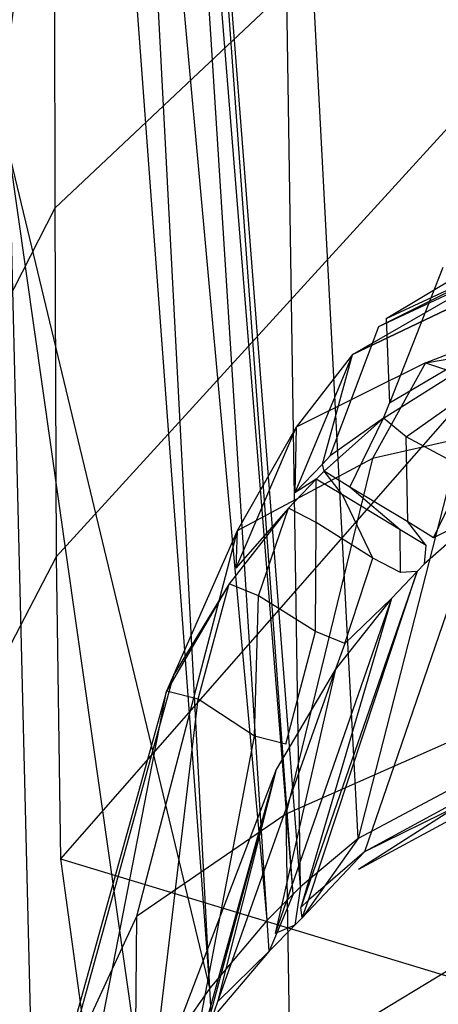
# Model space of a CAD drawing. Extents: x 0 to 0.3, y -0.31 to 0.
# Tile 8 of 27: x 0.034 to 0.058, y -0.122 to -0.066. Entities that reach past the tile are written whole.
import ezdxf

# ---------------------------------------------------------------- set-up
doc = ezdxf.new("R2010")
doc.units = 0
doc.layers.add('L0_URINAL_N_752700__0___REPLACE', color=7, linetype='CONTINUOUS')

msp = doc.modelspace()

# ---------------------------------------------------------------- linework, layer by layer
at = {"layer": 'L0_URINAL_N_752700__0___REPLACE', "color": 8}
for points, invisible_edges in [([(0.076659, -0.021795, 0.504918), (0.048686, -0.023449, 0.500311), (0.053385, -0.112708, 0.445418), (0.076659, -0.021795, 0.504918)], 14), ([(0.076659, -0.021795, 0.504918), (0.053385, -0.112708, 0.445418), (0.070319, -0.103689, 0.450929), (0.076659, -0.021795, 0.504918)], 14), ([(0.050112, -0.115456, 0.443669), (0.048686, -0.023449, 0.500311), (0.043029, -0.02451, 0.498812), (0.050112, -0.115456, 0.443669)], 14), ([(0.053385, -0.112708, 0.445418), (0.048686, -0.023449, 0.500311), (0.050112, -0.115456, 0.443669), (0.053385, -0.112708, 0.445418)], 14), ([(0.049693, -0.115878, 0.443403), (0.043029, -0.02451, 0.498812), (0.04236, -0.025145, 0.498454), (0.049693, -0.115878, 0.443403)], 14), ([(0.050112, -0.115456, 0.443669), (0.043029, -0.02451, 0.498812), (0.049693, -0.115878, 0.443403), (0.050112, -0.115456, 0.443669)], 14), ([(0.04822, -0.117362, 0.44247), (0.04236, -0.025145, 0.498454), (0.040008, -0.027375, 0.497196), (0.04822, -0.117362, 0.44247)], 14), ([(0.049693, -0.115878, 0.443403), (0.04236, -0.025145, 0.498454), (0.04822, -0.117362, 0.44247), (0.049693, -0.115878, 0.443403)], 14), ([(0.036031, -0.026053, 0.505886), (0.032626, -0.027149, 0.504913), (0.02894, -0.066271, 0.479428), (0.036031, -0.026053, 0.505886)], 14), ([(0.036031, -0.026053, 0.505886), (0.02894, -0.066271, 0.479428), (0.029929, -0.066574, 0.476811), (0.036031, -0.026053, 0.505886)], 14), ([(0.036031, -0.026053, 0.505886), (0.029929, -0.066574, 0.476811), (0.036629, -0.026783, 0.503319), (0.036031, -0.026053, 0.505886)], 14), ([(0.036629, -0.026783, 0.503319), (0.029929, -0.066574, 0.476811), (0.03211, -0.066315, 0.476056), (0.036629, -0.026783, 0.503319)], 14), ([(0.036629, -0.026783, 0.503319), (0.03211, -0.066315, 0.476056), (0.03769, -0.029617, 0.499463), (0.036629, -0.026783, 0.503319)], 14), ([(0.044957, -0.121242, 0.440052), (0.040008, -0.027375, 0.497196), (0.038447, -0.033388, 0.494686), (0.044957, -0.121242, 0.440052)], 14), ([(0.04822, -0.117362, 0.44247), (0.040008, -0.027375, 0.497196), (0.044957, -0.121242, 0.440052), (0.04822, -0.117362, 0.44247)], 14), ([(0.03769, -0.029617, 0.499463), (0.03211, -0.066315, 0.476056), (0.033059, -0.070826, 0.471605), (0.03769, -0.029617, 0.499463)], 14), ([(0.03769, -0.029617, 0.499463), (0.033059, -0.070826, 0.471605), (0.038198, -0.032082, 0.495909), (0.03769, -0.029617, 0.499463)], 14), ([(0.038198, -0.032082, 0.495909), (0.033059, -0.070826, 0.471605), (0.033545, -0.073744, 0.469094), (0.038198, -0.032082, 0.495909)], 14), ([(0.038447, -0.033388, 0.494686), (0.038198, -0.032082, 0.495909), (0.033545, -0.073744, 0.469094), (0.038447, -0.033388, 0.494686)], 14), ([(0.044957, -0.121242, 0.440052), (0.038447, -0.033388, 0.494686), (0.033545, -0.073744, 0.469094), (0.044957, -0.121242, 0.440052)], 14), ([(0.059282, -0.055003, 0.173908), (0.036129, -0.076824, 0.219404), (0.036092, -0.056679, 0.219561), (0.059282, -0.055003, 0.173908)], 14), ([(0.059282, -0.055003, 0.173908), (0.059077, -0.071618, 0.176497), (0.036129, -0.076824, 0.219404), (0.059282, -0.055003, 0.173908)], 14), ([(0.036092, -0.056679, 0.219561), (0.022141, -0.08179, 0.27466), (0.022138, -0.058984, 0.278679), (0.036092, -0.056679, 0.219561)], 14), ([(0.036092, -0.056679, 0.219561), (0.036129, -0.076824, 0.219404), (0.022141, -0.08179, 0.27466), (0.036092, -0.056679, 0.219561)], 14), ([(0.059077, -0.071618, 0.176497), (0.036193, -0.096687, 0.218826), (0.036129, -0.076824, 0.219404), (0.059077, -0.071618, 0.176497)], 14), ([(0.059077, -0.071618, 0.176497), (0.058847, -0.088314, 0.179197), (0.036193, -0.096687, 0.218826), (0.059077, -0.071618, 0.176497)], 14), ([(0.035337, -0.147159, 0.424843), (0.033545, -0.073744, 0.469094), (0.030789, -0.102545, 0.45413), (0.035337, -0.147159, 0.424843)], 14), ([(0.044957, -0.121242, 0.440052), (0.033545, -0.073744, 0.469094), (0.041065, -0.126723, 0.436716), (0.044957, -0.121242, 0.440052)], 14), ([(0.041065, -0.126723, 0.436716), (0.033545, -0.073744, 0.469094), (0.035337, -0.147159, 0.424843), (0.041065, -0.126723, 0.436716)], 14), ([(0.036129, -0.076824, 0.219404), (0.022159, -0.104092, 0.26987), (0.022141, -0.08179, 0.27466), (0.036129, -0.076824, 0.219404)], 14), ([(0.036129, -0.076824, 0.219404), (0.036193, -0.096687, 0.218826), (0.022159, -0.104092, 0.26987), (0.036129, -0.076824, 0.219404)], 14), ([(0.064855, -0.07719, 0.339405), (0.054993, -0.08312, 0.357462), (0.061896, -0.079892, 0.337006), (0.064855, -0.07719, 0.339405)], 13), ([(0.054993, -0.08312, 0.357462), (0.064855, -0.07719, 0.339405), (0.05822, -0.08021, 0.359946), (0.054993, -0.08312, 0.357462)], 14), ([(0.071899, -0.078055, 0.391256), (0.054834, -0.08878, 0.38565), (0.055169, -0.087931, 0.383105), (0.071899, -0.078055, 0.391256)], 13), ([(0.054834, -0.08878, 0.38565), (0.071899, -0.078055, 0.391256), (0.07163, -0.07887, 0.393805), (0.054834, -0.08878, 0.38565)], 14), ([(0.071899, -0.078055, 0.391256), (0.055169, -0.087931, 0.383105), (0.05822, -0.08021, 0.359946), (0.071899, -0.078055, 0.391256)], 14), ([(0.07163, -0.07887, 0.393805), (0.056126, -0.089852, 0.384768), (0.054834, -0.08878, 0.38565), (0.07163, -0.07887, 0.393805)], 13), ([(0.056126, -0.089852, 0.384768), (0.07163, -0.07887, 0.393805), (0.072491, -0.080197, 0.392713), (0.056126, -0.089852, 0.384768)], 14), ([(0.061896, -0.079892, 0.337006), (0.054567, -0.083572, 0.357076), (0.061506, -0.080311, 0.336633), (0.061896, -0.079892, 0.337006)], 13), ([(0.054567, -0.083572, 0.357076), (0.061896, -0.079892, 0.337006), (0.054993, -0.08312, 0.357462), (0.054567, -0.083572, 0.357076)], 14), ([(0.061506, -0.080311, 0.336633), (0.053071, -0.085158, 0.355719), (0.060138, -0.081783, 0.335321), (0.061506, -0.080311, 0.336633)], 13), ([(0.053071, -0.085158, 0.355719), (0.061506, -0.080311, 0.336633), (0.054567, -0.083572, 0.357076), (0.053071, -0.085158, 0.355719)], 14), ([(0.05822, -0.08021, 0.359946), (0.055169, -0.087931, 0.383105), (0.054993, -0.08312, 0.357462), (0.05822, -0.08021, 0.359946)], 14), ([(0.072491, -0.080197, 0.392713), (0.05956, -0.091701, 0.383246), (0.056126, -0.089852, 0.384768), (0.072491, -0.080197, 0.392713)], 13), ([(0.070951, -0.080402, 0.303414), (0.057225, -0.085629, 0.331878), (0.068376, -0.083733, 0.300542), (0.070951, -0.080402, 0.303414)], 13), ([(0.057225, -0.085629, 0.331878), (0.070951, -0.080402, 0.303414), (0.060138, -0.081783, 0.335321), (0.057225, -0.085629, 0.331878)], 14), ([(0.060138, -0.081783, 0.335321), (0.053071, -0.085158, 0.355719), (0.057225, -0.085629, 0.331878), (0.060138, -0.081783, 0.335321)], 14), ([(0.051804, -0.090937, 0.380622), (0.054567, -0.083572, 0.357076), (0.054993, -0.08312, 0.357462), (0.051804, -0.090937, 0.380622)], 14), ([(0.054993, -0.08312, 0.357462), (0.055169, -0.087931, 0.383105), (0.051804, -0.090937, 0.380622), (0.054993, -0.08312, 0.357462)], 14), ([(0.054567, -0.083572, 0.357076), (0.051804, -0.090937, 0.380622), (0.051359, -0.091404, 0.380236), (0.054567, -0.083572, 0.357076)], 13), ([(0.051359, -0.091404, 0.380236), (0.053071, -0.085158, 0.355719), (0.054567, -0.083572, 0.357076), (0.051359, -0.091404, 0.380236)], 14), ([(0.057225, -0.085629, 0.331878), (0.065701, -0.088455, 0.29645), (0.068376, -0.083733, 0.300542), (0.057225, -0.085629, 0.331878)], 14), ([(0.053071, -0.085158, 0.355719), (0.049794, -0.093043, 0.378883), (0.049867, -0.089307, 0.352164), (0.053071, -0.085158, 0.355719)], 14), ([(0.053071, -0.085158, 0.355719), (0.051359, -0.091404, 0.380236), (0.049794, -0.093043, 0.378883), (0.053071, -0.085158, 0.355719)], 13), ([(0.053071, -0.085158, 0.355719), (0.049867, -0.089307, 0.352164), (0.057225, -0.085629, 0.331878), (0.053071, -0.085158, 0.355719)], 14), ([(0.057225, -0.085629, 0.331878), (0.049867, -0.089307, 0.352164), (0.054204, -0.09108, 0.326969), (0.057225, -0.085629, 0.331878)], 14), ([(0.065701, -0.088455, 0.29645), (0.057225, -0.085629, 0.331878), (0.054204, -0.09108, 0.326969), (0.065701, -0.088455, 0.29645)], 13), ([(0.054834, -0.08878, 0.38565), (0.051804, -0.090937, 0.380622), (0.055169, -0.087931, 0.383105), (0.054834, -0.08878, 0.38565)], 14), ([(0.058847, -0.088314, 0.179197), (0.036441, -0.113869, 0.217587), (0.036193, -0.096687, 0.218826), (0.058847, -0.088314, 0.179197)], 14), ([(0.058847, -0.088314, 0.179197), (0.059389, -0.105028, 0.181792), (0.036441, -0.113869, 0.217587), (0.058847, -0.088314, 0.179197)], 14), ([(0.065701, -0.088455, 0.29645), (0.054204, -0.09108, 0.326969), (0.061291, -0.106007, 0.281081), (0.065701, -0.088455, 0.29645)], 14), ([(0.054834, -0.08878, 0.38565), (0.052921, -0.092713, 0.382414), (0.051454, -0.091797, 0.383168), (0.054834, -0.08878, 0.38565)], 13), ([(0.051804, -0.090937, 0.380622), (0.054834, -0.08878, 0.38565), (0.051454, -0.091797, 0.383168), (0.051804, -0.090937, 0.380622)], 13), ([(0.052921, -0.092713, 0.382414), (0.054834, -0.08878, 0.38565), (0.056126, -0.089852, 0.384768), (0.052921, -0.092713, 0.382414)], 14), ([(0.049867, -0.089307, 0.352164), (0.049794, -0.093043, 0.378883), (0.04643, -0.097332, 0.37534), (0.049867, -0.089307, 0.352164)], 14), ([(0.049867, -0.089307, 0.352164), (0.04643, -0.097332, 0.37534), (0.046511, -0.095194, 0.347104), (0.049867, -0.089307, 0.352164)], 14), ([(0.049867, -0.089307, 0.352164), (0.046511, -0.095194, 0.347104), (0.054204, -0.09108, 0.326969), (0.049867, -0.089307, 0.352164)], 14), ([(0.056126, -0.089852, 0.384768), (0.056219, -0.094684, 0.380792), (0.052921, -0.092713, 0.382414), (0.056126, -0.089852, 0.384768)], 13), ([(0.056219, -0.094684, 0.380792), (0.056126, -0.089852, 0.384768), (0.05956, -0.091701, 0.383246), (0.056219, -0.094684, 0.380792)], 14), ([(0.054204, -0.09108, 0.326969), (0.046511, -0.095194, 0.347104), (0.049282, -0.111319, 0.308528), (0.054204, -0.09108, 0.326969)], 14), ([(0.054204, -0.09108, 0.326969), (0.049282, -0.111319, 0.308528), (0.061291, -0.106007, 0.281081), (0.054204, -0.09108, 0.326969)], 14), ([(0.051454, -0.091797, 0.383168), (0.051359, -0.091404, 0.380236), (0.051804, -0.090937, 0.380622), (0.051454, -0.091797, 0.383168)], 14), ([(0.051006, -0.092265, 0.382782), (0.049794, -0.093043, 0.378883), (0.051359, -0.091404, 0.380236), (0.051006, -0.092265, 0.382782)], 14), ([(0.051359, -0.091404, 0.380236), (0.051454, -0.091797, 0.383168), (0.051006, -0.092265, 0.382782), (0.051359, -0.091404, 0.380236)], 13), ([(0.051454, -0.091797, 0.383168), (0.052494, -0.093159, 0.382046), (0.051006, -0.092265, 0.382782), (0.051454, -0.091797, 0.383168)], 13), ([(0.052494, -0.093159, 0.382046), (0.051454, -0.091797, 0.383168), (0.052921, -0.092713, 0.382414), (0.052494, -0.093159, 0.382046)], 14), ([(0.05956, -0.091701, 0.383246), (0.057687, -0.0956, 0.380038), (0.056219, -0.094684, 0.380792), (0.05956, -0.091701, 0.383246)], 13), ([(0.057687, -0.0956, 0.380038), (0.05956, -0.091701, 0.383246), (0.060853, -0.092774, 0.382364), (0.057687, -0.0956, 0.380038)], 14), ([(0.051006, -0.092265, 0.382782), (0.050996, -0.094727, 0.380756), (0.049434, -0.09391, 0.381429), (0.051006, -0.092265, 0.382782)], 13), ([(0.049794, -0.093043, 0.378883), (0.051006, -0.092265, 0.382782), (0.049434, -0.09391, 0.381429), (0.049794, -0.093043, 0.378883)], 13), ([(0.050996, -0.094727, 0.380756), (0.051006, -0.092265, 0.382782), (0.052494, -0.093159, 0.382046), (0.050996, -0.094727, 0.380756)], 14), ([(0.052921, -0.092713, 0.382414), (0.055779, -0.095144, 0.380413), (0.052494, -0.093159, 0.382046), (0.052921, -0.092713, 0.382414)], 13), ([(0.055779, -0.095144, 0.380413), (0.052921, -0.092713, 0.382414), (0.056219, -0.094684, 0.380792), (0.055779, -0.095144, 0.380413)], 14), ([(0.060345, -0.094254, 0.386598), (0.057687, -0.0956, 0.380038), (0.060853, -0.092774, 0.382364), (0.060345, -0.094254, 0.386598)], 14), ([(0.049434, -0.09391, 0.381429), (0.04643, -0.097332, 0.37534), (0.049794, -0.093043, 0.378883), (0.049434, -0.09391, 0.381429)], 14), ([(0.052494, -0.093159, 0.382046), (0.054232, -0.096762, 0.379082), (0.050996, -0.094727, 0.380756), (0.052494, -0.093159, 0.382046)], 13), ([(0.054232, -0.096762, 0.379082), (0.052494, -0.093159, 0.382046), (0.055779, -0.095144, 0.380413), (0.054232, -0.096762, 0.379082)], 14), ([(0.049434, -0.09391, 0.381429), (0.047719, -0.098899, 0.377324), (0.046052, -0.098214, 0.377887), (0.049434, -0.09391, 0.381429)], 13), ([(0.04643, -0.097332, 0.37534), (0.049434, -0.09391, 0.381429), (0.046052, -0.098214, 0.377887), (0.04643, -0.097332, 0.37534)], 13), ([(0.047719, -0.098899, 0.377324), (0.049434, -0.09391, 0.381429), (0.050996, -0.094727, 0.380756), (0.047719, -0.098899, 0.377324)], 14), ([(0.060345, -0.094254, 0.386598), (0.053755, -0.113471, 0.441587), (0.057177, -0.097074, 0.384313), (0.060345, -0.094254, 0.386598)], 14), ([(0.070445, -0.10441, 0.447113), (0.053755, -0.113471, 0.441587), (0.060345, -0.094254, 0.386598), (0.070445, -0.10441, 0.447113)], 14), ([(0.056219, -0.094684, 0.380792), (0.057267, -0.096039, 0.379677), (0.055779, -0.095144, 0.380413), (0.056219, -0.094684, 0.380792)], 13), ([(0.057267, -0.096039, 0.379677), (0.056219, -0.094684, 0.380792), (0.057687, -0.0956, 0.380038), (0.057267, -0.096039, 0.379677)], 14), ([(0.057687, -0.0956, 0.380038), (0.060345, -0.094254, 0.386598), (0.057177, -0.097074, 0.384313), (0.057687, -0.0956, 0.380038)], 13), ([(0.046511, -0.095194, 0.347104), (0.042879, -0.103424, 0.370305), (0.040766, -0.117158, 0.32812), (0.046511, -0.095194, 0.347104)], 14), ([(0.046511, -0.095194, 0.347104), (0.040766, -0.117158, 0.32812), (0.049282, -0.111319, 0.308528), (0.046511, -0.095194, 0.347104)], 14), ([(0.046511, -0.095194, 0.347104), (0.04643, -0.097332, 0.37534), (0.042879, -0.103424, 0.370305), (0.046511, -0.095194, 0.347104)], 14), ([(0.050996, -0.094727, 0.380756), (0.050961, -0.100926, 0.375655), (0.047719, -0.098899, 0.377324), (0.050996, -0.094727, 0.380756)], 13), ([(0.050961, -0.100926, 0.375655), (0.050996, -0.094727, 0.380756), (0.054232, -0.096762, 0.379082), (0.050961, -0.100926, 0.375655)], 14), ([(0.055779, -0.095144, 0.380413), (0.055794, -0.097579, 0.37841), (0.054232, -0.096762, 0.379082), (0.055779, -0.095144, 0.380413)], 13), ([(0.055794, -0.097579, 0.37841), (0.055779, -0.095144, 0.380413), (0.057267, -0.096039, 0.379677), (0.055794, -0.097579, 0.37841)], 14), ([(0.057177, -0.097074, 0.384313), (0.057267, -0.096039, 0.379677), (0.057687, -0.0956, 0.380038), (0.057177, -0.097074, 0.384313)], 14), ([(0.056758, -0.097512, 0.383959), (0.055794, -0.097579, 0.37841), (0.057267, -0.096039, 0.379677), (0.056758, -0.097512, 0.383959)], 14), ([(0.057267, -0.096039, 0.379677), (0.057177, -0.097074, 0.384313), (0.056758, -0.097512, 0.383959), (0.057267, -0.096039, 0.379677)], 13), ([(0.036193, -0.096687, 0.218826), (0.022159, -0.123676, 0.26434), (0.022159, -0.104092, 0.26987), (0.036193, -0.096687, 0.218826)], 14), ([(0.036193, -0.096687, 0.218826), (0.036441, -0.113869, 0.217587), (0.022159, -0.123676, 0.26434), (0.036193, -0.096687, 0.218826)], 14), ([(0.054232, -0.096762, 0.379082), (0.052627, -0.101611, 0.375092), (0.050961, -0.100926, 0.375655), (0.054232, -0.096762, 0.379082)], 13), ([(0.052627, -0.101611, 0.375092), (0.054232, -0.096762, 0.379082), (0.055794, -0.097579, 0.37841), (0.052627, -0.101611, 0.375092)], 14), ([(0.046052, -0.098214, 0.377887), (0.042879, -0.103424, 0.370305), (0.04643, -0.097332, 0.37534), (0.046052, -0.098214, 0.377887)], 14), ([(0.056758, -0.097512, 0.383959), (0.050556, -0.11622, 0.439833), (0.050138, -0.116643, 0.439561), (0.056758, -0.097512, 0.383959)], 13), ([(0.056758, -0.097512, 0.383959), (0.050138, -0.116643, 0.439561), (0.055285, -0.099048, 0.382714), (0.056758, -0.097512, 0.383959)], 14), ([(0.050556, -0.11622, 0.439833), (0.056758, -0.097512, 0.383959), (0.057177, -0.097074, 0.384313), (0.050556, -0.11622, 0.439833)], 14), ([(0.053755, -0.113471, 0.441587), (0.050556, -0.11622, 0.439833), (0.057177, -0.097074, 0.384313), (0.053755, -0.113471, 0.441587)], 14), ([(0.055794, -0.097579, 0.37841), (0.056758, -0.097512, 0.383959), (0.055285, -0.099048, 0.382714), (0.055794, -0.097579, 0.37841)], 13), ([(0.055285, -0.099048, 0.382714), (0.052627, -0.101611, 0.375092), (0.055794, -0.097579, 0.37841), (0.055285, -0.099048, 0.382714)], 14), ([(0.046052, -0.098214, 0.377887), (0.044277, -0.10479, 0.372476), (0.04248, -0.104329, 0.372855), (0.046052, -0.098214, 0.377887)], 13), ([(0.042879, -0.103424, 0.370305), (0.046052, -0.098214, 0.377887), (0.04248, -0.104329, 0.372855), (0.042879, -0.103424, 0.370305)], 13), ([(0.044277, -0.10479, 0.372476), (0.046052, -0.098214, 0.377887), (0.047719, -0.098899, 0.377324), (0.044277, -0.10479, 0.372476)], 14), ([(0.047719, -0.098899, 0.377324), (0.047483, -0.106879, 0.370757), (0.044277, -0.10479, 0.372476), (0.047719, -0.098899, 0.377324)], 13), ([(0.047483, -0.106879, 0.370757), (0.047719, -0.098899, 0.377324), (0.050961, -0.100926, 0.375655), (0.047483, -0.106879, 0.370757)], 14), ([(0.055285, -0.099048, 0.382714), (0.050138, -0.116643, 0.439561), (0.048673, -0.118128, 0.438609), (0.055285, -0.099048, 0.382714)], 14), ([(0.055285, -0.099048, 0.382714), (0.048673, -0.118128, 0.438609), (0.05211, -0.103069, 0.379455), (0.055285, -0.099048, 0.382714)], 14), ([(0.052627, -0.101611, 0.375092), (0.055285, -0.099048, 0.382714), (0.05211, -0.103069, 0.379455), (0.052627, -0.101611, 0.375092)], 13), ([(0.050961, -0.100926, 0.375655), (0.04928, -0.10734, 0.370378), (0.047483, -0.106879, 0.370757), (0.050961, -0.100926, 0.375655)], 13), ([(0.04928, -0.10734, 0.370378), (0.050961, -0.100926, 0.375655), (0.052627, -0.101611, 0.375092), (0.04928, -0.10734, 0.370378)], 14), ([(0.052627, -0.101611, 0.375092), (0.05211, -0.103069, 0.379455), (0.04928, -0.10734, 0.370378), (0.052627, -0.101611, 0.375092)], 14), ([(0.035337, -0.147159, 0.424843), (0.030789, -0.102545, 0.45413), (0.034, -0.161423, 0.416376), (0.035337, -0.147159, 0.424843)], 14), ([(0.05211, -0.103069, 0.379455), (0.048673, -0.118128, 0.438609), (0.045391, -0.122004, 0.436124), (0.05211, -0.103069, 0.379455)], 14), ([(0.05211, -0.103069, 0.379455), (0.045391, -0.122004, 0.436124), (0.048729, -0.108779, 0.37483), (0.05211, -0.103069, 0.379455)], 14), ([(0.05211, -0.103069, 0.379455), (0.048729, -0.108779, 0.37483), (0.04928, -0.10734, 0.370378), (0.05211, -0.103069, 0.379455)], 14), ([(0.042879, -0.103424, 0.370305), (0.04248, -0.104329, 0.372855), (0.036577, -0.126243, 0.351438), (0.042879, -0.103424, 0.370305)], 14), ([(0.042879, -0.103424, 0.370305), (0.036577, -0.126243, 0.351438), (0.040766, -0.117158, 0.32812), (0.042879, -0.103424, 0.370305)], 14), ([(0.070319, -0.103689, 0.450929), (0.053385, -0.112708, 0.445418), (0.05341, -0.114477, 0.444465), (0.070319, -0.103689, 0.450929)], 14), ([(0.070319, -0.103689, 0.450929), (0.05341, -0.114477, 0.444465), (0.070146, -0.105427, 0.449889), (0.070319, -0.103689, 0.450929)], 14), ([(0.04248, -0.104329, 0.372855), (0.037994, -0.127412, 0.353861), (0.036116, -0.127241, 0.354001), (0.04248, -0.104329, 0.372855)], 13), ([(0.04248, -0.104329, 0.372855), (0.036116, -0.127241, 0.354001), (0.036577, -0.126243, 0.351438), (0.04248, -0.104329, 0.372855)], 14), ([(0.037994, -0.127412, 0.353861), (0.04248, -0.104329, 0.372855), (0.044277, -0.10479, 0.372476), (0.037994, -0.127412, 0.353861)], 14), ([(0.044277, -0.10479, 0.372476), (0.041442, -0.128632, 0.352857), (0.037994, -0.127412, 0.353861), (0.044277, -0.10479, 0.372476)], 13), ([(0.041442, -0.128632, 0.352857), (0.044277, -0.10479, 0.372476), (0.047483, -0.106879, 0.370757), (0.041442, -0.128632, 0.352857)], 14), ([(0.070146, -0.105427, 0.449889), (0.053755, -0.113471, 0.441587), (0.070445, -0.10441, 0.447113), (0.070146, -0.105427, 0.449889)], 14), ([(0.059389, -0.105028, 0.181792), (0.061748, -0.121539, 0.184195), (0.036441, -0.113869, 0.217587), (0.059389, -0.105028, 0.181792)], 14), ([(0.070146, -0.105427, 0.449889), (0.05341, -0.114477, 0.444465), (0.053755, -0.113471, 0.441587), (0.070146, -0.105427, 0.449889)], 14), ([(0.061291, -0.106007, 0.281081), (0.049282, -0.111319, 0.308528), (0.06142, -0.118471, 0.270044), (0.061291, -0.106007, 0.281081)], 14), ([(0.047483, -0.106879, 0.370757), (0.04332, -0.128803, 0.352716), (0.041442, -0.128632, 0.352857), (0.047483, -0.106879, 0.370757)], 13), ([(0.04332, -0.128803, 0.352716), (0.047483, -0.106879, 0.370757), (0.04928, -0.10734, 0.370378), (0.04332, -0.128803, 0.352716)], 14), ([(0.048729, -0.108779, 0.37483), (0.04332, -0.128803, 0.352716), (0.04928, -0.10734, 0.370378), (0.048729, -0.108779, 0.37483)], 14), ([(0.048729, -0.108779, 0.37483), (0.045391, -0.122004, 0.436124), (0.041571, -0.12747, 0.432651), (0.048729, -0.108779, 0.37483)], 14), ([(0.048729, -0.108779, 0.37483), (0.041571, -0.12747, 0.432651), (0.042783, -0.13017, 0.357561), (0.048729, -0.108779, 0.37483)], 14), ([(0.04332, -0.128803, 0.352716), (0.048729, -0.108779, 0.37483), (0.042783, -0.13017, 0.357561), (0.04332, -0.128803, 0.352716)], 13), ([(0.049282, -0.111319, 0.308528), (0.040766, -0.117158, 0.32812), (0.0495, -0.12567, 0.295287), (0.049282, -0.111319, 0.308528)], 14), ([(0.049282, -0.111319, 0.308528), (0.0495, -0.12567, 0.295287), (0.06142, -0.118471, 0.270044), (0.049282, -0.111319, 0.308528)], 14), ([(0.050209, -0.117222, 0.442739), (0.053385, -0.112708, 0.445418), (0.050112, -0.115456, 0.443669), (0.050209, -0.117222, 0.442739)], 13), ([(0.053385, -0.112708, 0.445418), (0.050209, -0.117222, 0.442739), (0.05341, -0.114477, 0.444465), (0.053385, -0.112708, 0.445418)], 14), ([(0.053755, -0.113471, 0.441587), (0.050209, -0.117222, 0.442739), (0.050556, -0.11622, 0.439833), (0.053755, -0.113471, 0.441587)], 13), ([(0.050209, -0.117222, 0.442739), (0.053755, -0.113471, 0.441587), (0.05341, -0.114477, 0.444465), (0.050209, -0.117222, 0.442739)], 14), ([(0.036441, -0.113869, 0.217587), (0.03897, -0.1322, 0.21608), (0.022159, -0.123676, 0.26434), (0.036441, -0.113869, 0.217587)], 14), ([(0.036441, -0.113869, 0.217587), (0.061748, -0.121539, 0.184195), (0.03897, -0.1322, 0.21608), (0.036441, -0.113869, 0.217587)], 14), ([(0.049792, -0.117644, 0.442472), (0.050112, -0.115456, 0.443669), (0.049693, -0.115878, 0.443403), (0.049792, -0.117644, 0.442472)], 13), ([(0.050112, -0.115456, 0.443669), (0.049792, -0.117644, 0.442472), (0.050209, -0.117222, 0.442739), (0.050112, -0.115456, 0.443669)], 14), ([(0.048327, -0.119127, 0.441534), (0.049693, -0.115878, 0.443403), (0.04822, -0.117362, 0.44247), (0.048327, -0.119127, 0.441534)], 13), ([(0.049693, -0.115878, 0.443403), (0.048327, -0.119127, 0.441534), (0.049792, -0.117644, 0.442472), (0.049693, -0.115878, 0.443403)], 14), ([(0.050209, -0.117222, 0.442739), (0.050138, -0.116643, 0.439561), (0.050556, -0.11622, 0.439833), (0.050209, -0.117222, 0.442739)], 14), ([(0.049792, -0.117644, 0.442472), (0.048673, -0.118128, 0.438609), (0.050138, -0.116643, 0.439561), (0.049792, -0.117644, 0.442472)], 14), ([(0.050138, -0.116643, 0.439561), (0.050209, -0.117222, 0.442739), (0.049792, -0.117644, 0.442472), (0.050138, -0.116643, 0.439561)], 13), ([(0.040766, -0.117158, 0.32812), (0.036577, -0.126243, 0.351438), (0.040657, -0.132853, 0.314477), (0.040766, -0.117158, 0.32812)], 14), ([(0.040766, -0.117158, 0.32812), (0.040657, -0.132853, 0.314477), (0.0495, -0.12567, 0.295287), (0.040766, -0.117158, 0.32812)], 14), ([(0.04822, -0.117362, 0.44247), (0.044957, -0.121242, 0.440052), (0.04504, -0.122995, 0.43909), (0.04822, -0.117362, 0.44247)], 14), ([(0.048327, -0.119127, 0.441534), (0.04822, -0.117362, 0.44247), (0.04504, -0.122995, 0.43909), (0.048327, -0.119127, 0.441534)], 14), ([(0.048673, -0.118128, 0.438609), (0.049792, -0.117644, 0.442472), (0.048327, -0.119127, 0.441534), (0.048673, -0.118128, 0.438609)], 13), ([(0.048327, -0.119127, 0.441534), (0.045391, -0.122004, 0.436124), (0.048673, -0.118128, 0.438609), (0.048327, -0.119127, 0.441534)], 14), ([(0.06142, -0.118471, 0.270044), (0.0495, -0.12567, 0.295287), (0.062663, -0.126404, 0.262967), (0.06142, -0.118471, 0.270044)], 14), ([(0.045391, -0.122004, 0.436124), (0.048327, -0.119127, 0.441534), (0.04504, -0.122995, 0.43909), (0.045391, -0.122004, 0.436124)], 13), ([(0.061748, -0.121539, 0.184195), (0.06937, -0.138259, 0.186421), (0.03897, -0.1322, 0.21608), (0.061748, -0.121539, 0.184195)], 14), ([(0.044957, -0.121242, 0.440052), (0.041065, -0.126723, 0.436716), (0.041196, -0.128449, 0.435678), (0.044957, -0.121242, 0.440052)], 14), ([(0.04504, -0.122995, 0.43909), (0.044957, -0.121242, 0.440052), (0.041196, -0.128449, 0.435678), (0.04504, -0.122995, 0.43909)], 14), ([(0.045391, -0.122004, 0.436124), (0.04504, -0.122995, 0.43909), (0.041571, -0.12747, 0.432651), (0.045391, -0.122004, 0.436124)], 14)]:
    msp.add_3dface(points, dxfattribs=dict(at, invisible_edges=invisible_edges))

doc.saveas('drawing.dxf')
